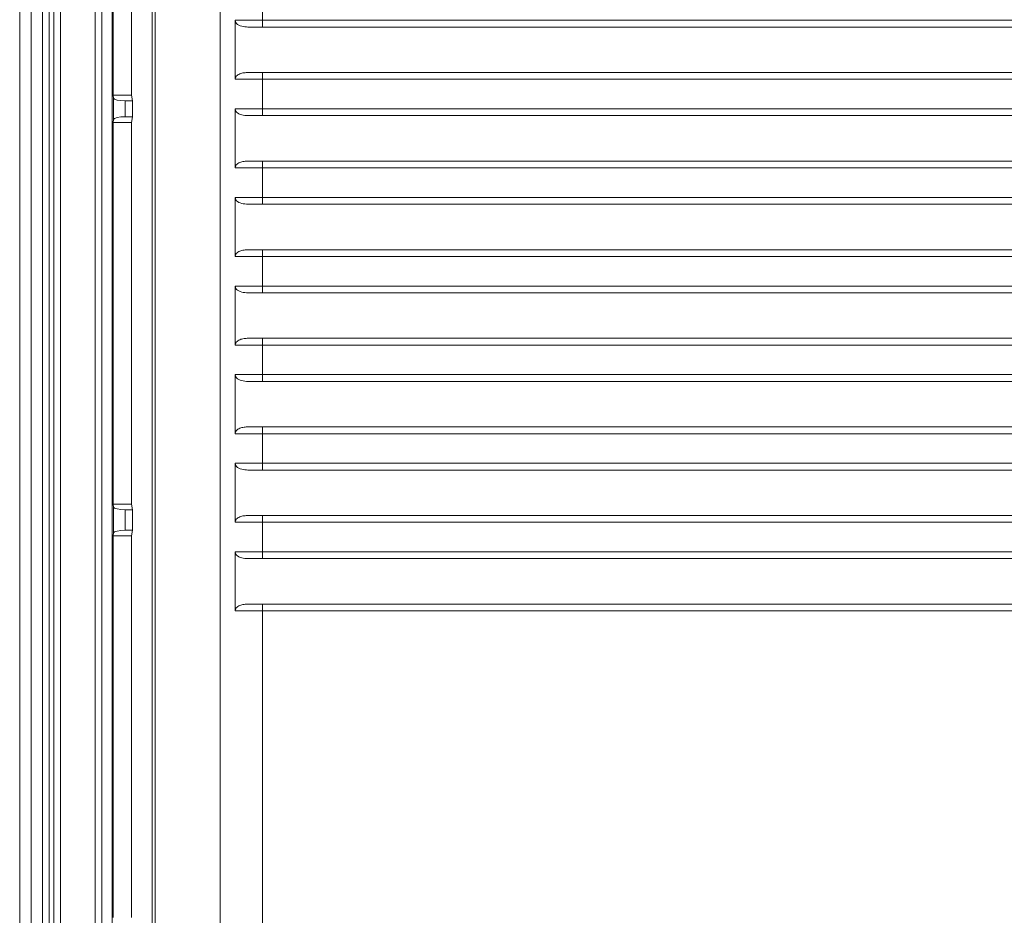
# Model space of a CAD drawing. Header units: centimetres. Extents: x -30 to 30, y -51 to 55.
# Tile 59 of 78: x 8.18 to 11.07, y 0.46 to 3.08. Entities that reach past the tile are written whole.
import ezdxf

# ---------------------------------------------------------------- set-up
doc = ezdxf.new("R2010")
doc.units = ezdxf.units.CM
doc.header["$MEASUREMENT"] = 0
doc.layers.add('06___PRT_ALL_SURFS', color=7, linetype='Continuous')

msp = doc.modelspace()

# ---------------------------------------------------------------- linework, layer by layer
at = {"layer": '06___PRT_ALL_SURFS', "lineweight": 9}
for points in [[(8.17773, -2.31777), (8.17773, -2.31777), (8.17773, 5.54998), (8.17773, 5.54998)], [(8.21107, 5.55025), (8.21107, 5.55025), (8.21107, -2.31803), (8.21107, -2.31803)], [(8.2444, -2.31803), (8.2444, -2.31803), (8.2444, 5.55024), (8.2444, 5.55024)], [(8.2644, -2.31801), (8.2644, -2.31801), (8.2644, 5.55026), (8.2644, 5.55026)], [(8.27773, 5.55025), (8.27773, 5.55025), (8.27773, -2.31803), (8.27773, -2.31803)], [(8.29773, 5.55026), (8.29773, 5.55026), (8.29773, -2.31803), (8.29773, -2.31803)], [(8.39881, 5.5354), (8.39881, 5.5354), (8.39881, -2.28985), (8.39881, -2.28985)], [(8.41881, 5.53541), (8.41881, 5.53541), (8.41881, -2.28986), (8.41881, -2.28986)], [(8.44877, -2.28985), (8.44877, -2.28985), (8.44877, 5.53541), (8.44877, 5.53541)], [(8.45215, 3.98277), (8.45215, 3.98277), (8.45215, 2.86277), (8.45215, 2.86277)], [(8.50548, 3.98277), (8.50548, 3.98277), (8.50548, 2.86277), (8.50548, 2.86277)], [(8.5659, -0.82809), (8.5659, -0.82809), (8.5659, 3.24318), (8.5659, 3.24318)], [(8.57467, 3.23119), (8.57467, 3.23119), (8.57467, -0.8161), (8.57467, -0.8161)], [(8.76547, -0.78336), (8.76547, -0.78336), (8.76547, 3.19845), (8.76547, 3.19845)], [(8.88985, 3.2041), (8.88985, 3.2041), (8.88985, 3.06277), (8.88985, 3.06277)], [(8.80985, 3.08277), (8.80985, 3.08277), (8.80985, 2.90944), (8.80985, 2.90944)], [(8.80985, 3.08277), (8.80985, 3.08277), (12.16808, 3.08277), (12.16808, 3.08277)], [(8.85155, 3.06277), (8.85155, 3.06277), (12.16808, 3.06277), (12.16808, 3.06277)], [(8.85165, 2.92944), (8.85165, 2.92944), (12.14432, 2.92944), (12.14432, 2.92944)], [(8.88985, 2.92944), (8.88985, 2.92944), (8.88985, 2.80277), (8.88985, 2.80277)], [(12.14431, 2.90944), (12.14431, 2.90944), (8.80985, 2.90944), (8.80985, 2.90944)], [(8.45215, 2.86277), (8.45215, 2.86277), (8.45335, 2.85415), (8.45335, 2.85415)], [(8.45215, 2.86277), (8.45215, 2.86277), (8.50548, 2.86277), (8.50548, 2.86277)], [(8.50897, 2.8461), (8.50897, 2.8461), (8.50548, 2.86277), (8.50548, 2.86277)], [(8.45335, 2.7914), (8.45335, 2.7914), (8.45335, 2.85415), (8.45335, 2.85415)], [(8.45335, 2.85415), (8.45397, 2.84966), (8.46871, 2.8461), (8.48666, 2.8461)], [(8.48666, 2.8461), (8.48666, 2.8461), (8.48666, 2.79944), (8.48666, 2.79944)], [(8.48666, 2.8461), (8.48666, 2.8461), (8.50897, 2.8461), (8.50897, 2.8461)], [(8.50897, 2.8461), (8.50897, 2.8461), (8.50897, 2.79944), (8.50897, 2.79944)], [(8.80985, 2.82277), (8.80985, 2.82277), (8.80985, 2.64944), (8.80985, 2.64944)], [(8.80985, 2.82277), (8.80985, 2.82277), (12.08792, 2.82277), (12.08792, 2.82277)], [(8.85155, 2.80277), (8.85155, 2.80277), (12.08792, 2.80277), (12.08792, 2.80277)], [(8.45335, 2.7914), (8.45335, 2.7914), (8.45215, 2.78277), (8.45215, 2.78277)], [(8.45215, 2.78277), (8.45215, 2.78277), (8.45215, 1.66277), (8.45215, 1.66277)], [(8.50548, 2.78277), (8.50548, 2.78277), (8.45215, 2.78277), (8.45215, 2.78277)], [(8.48666, 2.79944), (8.46871, 2.79944), (8.45397, 2.79588), (8.45335, 2.7914)], [(8.50897, 2.79944), (8.50897, 2.79944), (8.48666, 2.79944), (8.48666, 2.79944)], [(8.50548, 2.78277), (8.50548, 2.78277), (8.50897, 2.79944), (8.50897, 2.79944)], [(8.50548, 2.78277), (8.50548, 2.78277), (8.50548, 1.66277), (8.50548, 1.66277)], [(8.85165, 2.66944), (8.85165, 2.66944), (12.07261, 2.66944), (12.07261, 2.66944)], [(8.88985, 2.66944), (8.88985, 2.66944), (8.88985, 2.54277), (8.88985, 2.54277)], [(12.07261, 2.64944), (12.07261, 2.64944), (8.80985, 2.64944), (8.80985, 2.64944)], [(8.80985, 2.56277), (8.80985, 2.56277), (8.80985, 2.38944), (8.80985, 2.38944)], [(8.80985, 2.56277), (8.80985, 2.56277), (12.03966, 2.56277), (12.03966, 2.56277)], [(8.85155, 2.54277), (8.85155, 2.54277), (12.03966, 2.54277), (12.03966, 2.54277)], [(8.85165, 2.40944), (8.85165, 2.40944), (12.03215, 2.40944), (12.03215, 2.40944)], [(8.88985, 2.40944), (8.88985, 2.40944), (8.88985, 2.28277), (8.88985, 2.28277)], [(12.03215, 2.38944), (12.03215, 2.38944), (8.80985, 2.38944), (8.80985, 2.38944)], [(8.80985, 2.30277), (8.80985, 2.30277), (8.80985, 2.12944), (8.80985, 2.12944)], [(8.80985, 2.30277), (8.80985, 2.30277), (12.02131, 2.30277), (12.02131, 2.30277)], [(8.85155, 2.28277), (8.85155, 2.28277), (12.02131, 2.28277), (12.02131, 2.28277)], [(8.85165, 2.14944), (8.85165, 2.14944), (12.02131, 2.14944), (12.02131, 2.14944)], [(8.88985, 2.14944), (8.88985, 2.14944), (8.88985, 2.02277), (8.88985, 2.02277)], [(12.02131, 2.12944), (12.02131, 2.12944), (8.80985, 2.12944), (8.80985, 2.12944)], [(8.80985, 2.04277), (8.80985, 2.04277), (8.80985, 1.86944), (8.80985, 1.86944)], [(8.80985, 2.04277), (8.80985, 2.04277), (12.03215, 2.04277), (12.03215, 2.04277)], [(8.85155, 2.02277), (8.85155, 2.02277), (12.03215, 2.02277), (12.03215, 2.02277)], [(8.85165, 1.88944), (8.85165, 1.88944), (12.03966, 1.88944), (12.03966, 1.88944)], [(8.88985, 1.88944), (8.88985, 1.88944), (8.88985, 1.76277), (8.88985, 1.76277)], [(12.03966, 1.86944), (12.03966, 1.86944), (8.80985, 1.86944), (8.80985, 1.86944)], [(8.80985, 1.78277), (8.80985, 1.78277), (8.80985, 1.60944), (8.80985, 1.60944)], [(8.80985, 1.78277), (8.80985, 1.78277), (12.07261, 1.78277), (12.07261, 1.78277)], [(8.85155, 1.76277), (8.85155, 1.76277), (12.07261, 1.76277), (12.07261, 1.76277)], [(8.45215, 1.66277), (8.45215, 1.66277), (8.45335, 1.65415), (8.45335, 1.65415)], [(8.45215, 1.66277), (8.45215, 1.66277), (8.50548, 1.66277), (8.50548, 1.66277)], [(8.45335, 1.57807), (8.45335, 1.57807), (8.45335, 1.65415), (8.45335, 1.65415)], [(8.45335, 1.65415), (8.45397, 1.64967), (8.46871, 1.64611), (8.48666, 1.64611)], [(8.50897, 1.64611), (8.50897, 1.64611), (8.50548, 1.66277), (8.50548, 1.66277)], [(8.48666, 1.64611), (8.48666, 1.64611), (8.48666, 1.58611), (8.48666, 1.58611)], [(8.48666, 1.64611), (8.48666, 1.64611), (8.50897, 1.64611), (8.50897, 1.64611)], [(8.50897, 1.58611), (8.50897, 1.58611), (8.50897, 1.64611), (8.50897, 1.64611)], [(8.85165, 1.62944), (8.85165, 1.62944), (12.08792, 1.62944), (12.08792, 1.62944)], [(8.88985, 1.62944), (8.88985, 1.62944), (8.88985, 1.50277), (8.88985, 1.50277)], [(12.08792, 1.60944), (12.08792, 1.60944), (8.80985, 1.60944), (8.80985, 1.60944)], [(8.45335, 1.57807), (8.45335, 1.57807), (8.45215, 1.56944), (8.45215, 1.56944)], [(8.45215, 1.56944), (8.45215, 1.56944), (8.45215, 0.44944), (8.45215, 0.44944)], [(8.50548, 1.56944), (8.50548, 1.56944), (8.45215, 1.56944), (8.45215, 1.56944)], [(8.48666, 1.58611), (8.46871, 1.58611), (8.45397, 1.58255), (8.45335, 1.57807)], [(8.50897, 1.58611), (8.50897, 1.58611), (8.48666, 1.58611), (8.48666, 1.58611)], [(8.50548, 1.56944), (8.50548, 1.56944), (8.50897, 1.58611), (8.50897, 1.58611)], [(8.50548, 1.56944), (8.50548, 1.56944), (8.50548, 0.44944), (8.50548, 0.44944)], [(8.80985, 1.52277), (8.80985, 1.52277), (8.80985, 1.34944), (8.80985, 1.34944)], [(8.80985, 1.52277), (8.80985, 1.52277), (12.14425, 1.52277), (12.14425, 1.52277)], [(8.85155, 1.50277), (8.85155, 1.50277), (12.14432, 1.50277), (12.14432, 1.50277)], [(8.85165, 1.36944), (8.85165, 1.36944), (12.16805, 1.36944), (12.16805, 1.36944)], [(8.88985, 1.36944), (8.88985, 1.36944), (8.88985, -0.78901), (8.88985, -0.78901)], [(12.16808, 1.34944), (12.16808, 1.34944), (8.80985, 1.34944), (8.80985, 1.34944)]]:
    msp.add_open_spline(points, degree=3, dxfattribs=at)
for points, knots in [([(8.80985, 3.08277), (8.80985, 3.08038), (8.81063, 3.07796), (8.8119, 3.0759), (8.81317, 3.07381), (8.81494, 3.07209), (8.81687, 3.07065)], [0, 0, 0, 0, 0.5, 0.5, 0.5, 1, 1, 1, 1]), ([(8.81687, 3.07065), (8.82167, 3.06709), (8.82763, 3.06521), (8.83359, 3.06413), (8.83957, 3.06305), (8.84555, 3.06277), (8.85155, 3.06277)], [0, 0, 0, 0, 0.5, 0.5, 0.5, 1, 1, 1, 1]), ([(8.80985, 2.90944), (8.80985, 2.91154), (8.81045, 2.91366), (8.81144, 2.91552), (8.81244, 2.9174), (8.81385, 2.91902), (8.81544, 2.92041), (8.81862, 2.92318), (8.82253, 2.92504), (8.82656, 2.92634), (8.8306, 2.92764), (8.83477, 2.92839), (8.83896, 2.92884), (8.84315, 2.92929), (8.84739, 2.92944), (8.85161, 2.92944)], [0, 0, 0, 0, 0.2, 0.2, 0.2, 0.4, 0.4, 0.4, 0.6, 0.6, 0.6, 0.8, 0.8, 0.8, 1, 1, 1, 1]), ([(8.81687, 2.81065), (8.81494, 2.81208), (8.81317, 2.81381), (8.8119, 2.8159), (8.81063, 2.81796), (8.80985, 2.82038), (8.80985, 2.82277)], [0, 0, 0, 0, 0.5, 0.5, 0.5, 1, 1, 1, 1]), ([(8.85155, 2.80277), (8.84555, 2.80277), (8.83957, 2.80305), (8.83359, 2.80414), (8.82763, 2.80521), (8.82167, 2.80709), (8.81687, 2.81065)], [0, 0, 0, 0, 0.5, 0.5, 0.5, 1, 1, 1, 1]), ([(8.80985, 2.64944), (8.80985, 2.65154), (8.81045, 2.65366), (8.81144, 2.65552), (8.81244, 2.6574), (8.81385, 2.65902), (8.81544, 2.66041), (8.81862, 2.66318), (8.82253, 2.66504), (8.82656, 2.66634), (8.8306, 2.66764), (8.83477, 2.66839), (8.83896, 2.66884), (8.84315, 2.66929), (8.84739, 2.66944), (8.85161, 2.66944)], [0, 0, 0, 0, 0.2, 0.2, 0.2, 0.4, 0.4, 0.4, 0.6, 0.6, 0.6, 0.8, 0.8, 0.8, 1, 1, 1, 1]), ([(8.81687, 2.55065), (8.81494, 2.55209), (8.81317, 2.55381), (8.8119, 2.5559), (8.81063, 2.55797), (8.80985, 2.56039), (8.80985, 2.56277)], [0, 0, 0, 0, 0.5, 0.5, 0.5, 1, 1, 1, 1]), ([(8.85155, 2.54277), (8.84555, 2.54277), (8.83957, 2.54305), (8.83359, 2.54414), (8.82763, 2.54521), (8.82167, 2.54709), (8.81687, 2.55065)], [0, 0, 0, 0, 0.5, 0.5, 0.5, 1, 1, 1, 1]), ([(8.80985, 2.38944), (8.80985, 2.39154), (8.81045, 2.39366), (8.81144, 2.39553), (8.81244, 2.39741), (8.81385, 2.39903), (8.81544, 2.40041), (8.81862, 2.40319), (8.82253, 2.40504), (8.82656, 2.40634), (8.8306, 2.40765), (8.83477, 2.40839), (8.83896, 2.40885), (8.84315, 2.40929), (8.84739, 2.40944), (8.85161, 2.40944)], [0, 0, 0, 0, 0.2, 0.2, 0.2, 0.4, 0.4, 0.4, 0.6, 0.6, 0.6, 0.8, 0.8, 0.8, 1, 1, 1, 1]), ([(8.81687, 2.29065), (8.81494, 2.29209), (8.81317, 2.29381), (8.8119, 2.2959), (8.81063, 2.29797), (8.80985, 2.30039), (8.80985, 2.30277)], [0, 0, 0, 0, 0.5, 0.5, 0.5, 1, 1, 1, 1]), ([(8.85155, 2.28277), (8.84555, 2.28277), (8.83957, 2.28305), (8.83359, 2.28414), (8.82763, 2.28521), (8.82167, 2.28709), (8.81687, 2.29065)], [0, 0, 0, 0, 0.5, 0.5, 0.5, 1, 1, 1, 1]), ([(8.80985, 2.12944), (8.80985, 2.13154), (8.81045, 2.13366), (8.81144, 2.13553), (8.81244, 2.13741), (8.81385, 2.13903), (8.81544, 2.14041), (8.81862, 2.14319), (8.82253, 2.14504), (8.82656, 2.14634), (8.8306, 2.14765), (8.83477, 2.14839), (8.83896, 2.14885), (8.84315, 2.14929), (8.84739, 2.14944), (8.85161, 2.14944)], [0, 0, 0, 0, 0.2, 0.2, 0.2, 0.4, 0.4, 0.4, 0.6, 0.6, 0.6, 0.8, 0.8, 0.8, 1, 1, 1, 1]), ([(8.81687, 2.03065), (8.81494, 2.03209), (8.81317, 2.03381), (8.8119, 2.0359), (8.81063, 2.03797), (8.80985, 2.04039), (8.80985, 2.04277)], [0, 0, 0, 0, 0.5, 0.5, 0.5, 1, 1, 1, 1]), ([(8.85155, 2.02277), (8.84555, 2.02277), (8.83957, 2.02305), (8.83359, 2.02414), (8.82763, 2.02521), (8.82167, 2.02709), (8.81687, 2.03065)], [0, 0, 0, 0, 0.5, 0.5, 0.5, 1, 1, 1, 1]), ([(8.80985, 1.86944), (8.80985, 1.87154), (8.81045, 1.87366), (8.81144, 1.87553), (8.81244, 1.87741), (8.81385, 1.87903), (8.81544, 1.88041), (8.81862, 1.88319), (8.82253, 1.88504), (8.82656, 1.88634), (8.8306, 1.88765), (8.83477, 1.88839), (8.83896, 1.88885), (8.84315, 1.88929), (8.84739, 1.88944), (8.85161, 1.88944)], [0, 0, 0, 0, 0.2, 0.2, 0.2, 0.4, 0.4, 0.4, 0.6, 0.6, 0.6, 0.8, 0.8, 0.8, 1, 1, 1, 1]), ([(8.81687, 1.77065), (8.81494, 1.77209), (8.81317, 1.77381), (8.8119, 1.7759), (8.81063, 1.77797), (8.80985, 1.78039), (8.80985, 1.78277)], [0, 0, 0, 0, 0.5, 0.5, 0.5, 1, 1, 1, 1]), ([(8.85155, 1.76277), (8.84555, 1.76277), (8.83957, 1.76305), (8.83359, 1.76414), (8.82763, 1.76521), (8.82167, 1.76709), (8.81687, 1.77065)], [0, 0, 0, 0, 0.5, 0.5, 0.5, 1, 1, 1, 1]), ([(8.80985, 1.60944), (8.80985, 1.61154), (8.81045, 1.61366), (8.81144, 1.61553), (8.81244, 1.61741), (8.81385, 1.61903), (8.81544, 1.62041), (8.81862, 1.62319), (8.82253, 1.62504), (8.82656, 1.62634), (8.8306, 1.62765), (8.83477, 1.62839), (8.83896, 1.62885), (8.84315, 1.62929), (8.84739, 1.62944), (8.85161, 1.62944)], [0, 0, 0, 0, 0.2, 0.2, 0.2, 0.4, 0.4, 0.4, 0.6, 0.6, 0.6, 0.8, 0.8, 0.8, 1, 1, 1, 1]), ([(8.81687, 1.51065), (8.81494, 1.51209), (8.81317, 1.51381), (8.8119, 1.5159), (8.81063, 1.51797), (8.80985, 1.52039), (8.80985, 1.52277)], [0, 0, 0, 0, 0.5, 0.5, 0.5, 1, 1, 1, 1]), ([(8.85155, 1.50277), (8.84555, 1.50277), (8.83957, 1.50305), (8.83359, 1.50414), (8.82763, 1.50521), (8.82167, 1.50709), (8.81687, 1.51065)], [0, 0, 0, 0, 0.5, 0.5, 0.5, 1, 1, 1, 1]), ([(8.80985, 1.34944), (8.80985, 1.35154), (8.81045, 1.35366), (8.81144, 1.35553), (8.81244, 1.35741), (8.81385, 1.35903), (8.81544, 1.36041), (8.81862, 1.36319), (8.82253, 1.36504), (8.82656, 1.36634), (8.8306, 1.36765), (8.83477, 1.36839), (8.83896, 1.36885), (8.84315, 1.36929), (8.84739, 1.36944), (8.85161, 1.36944)], [0, 0, 0, 0, 0.2, 0.2, 0.2, 0.4, 0.4, 0.4, 0.6, 0.6, 0.6, 0.8, 0.8, 0.8, 1, 1, 1, 1])]:
    msp.add_open_spline(points, degree=3, knots=knots, dxfattribs=at)

doc.saveas('drawing.dxf')
